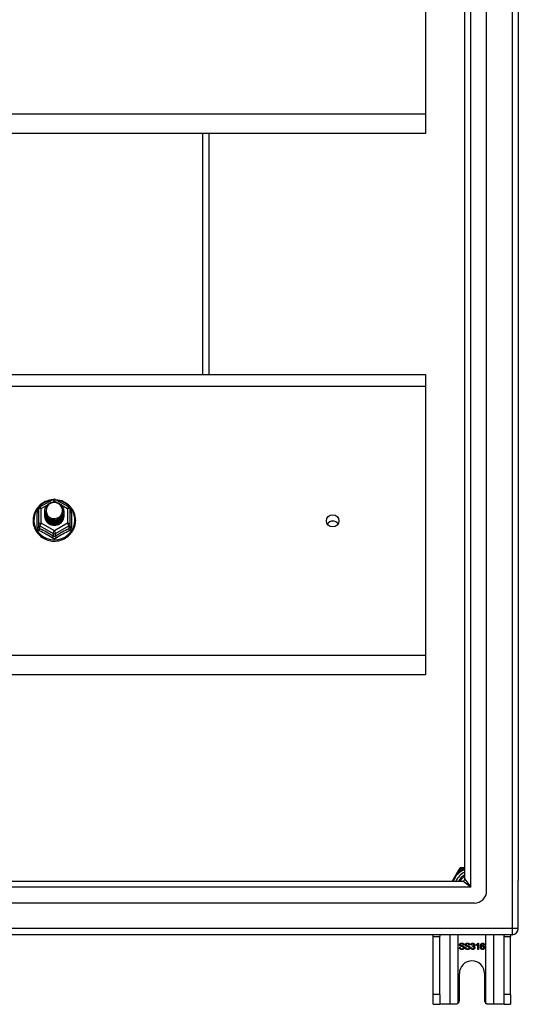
# Model space of a CAD drawing. Header units: inches. Extents: x 88 to 220, y 64 to 96.
# Tile 26 of 31: x 212 to 220, y 64 to 80. Entities that reach past the tile are written whole.
import ezdxf

# ---------------------------------------------------------------- set-up
doc = ezdxf.new("R2010")
doc.units = ezdxf.units.IN
doc.header["$MEASUREMENT"] = 0
doc.layers.add('Visible Edges(ANSI)', color=7, linetype='Continuous', lineweight=25)
doc.layers.add('Visible Tangent Edges(ANSI)', color=7, linetype='Continuous', lineweight=25)

msp = doc.modelspace()

# ---------------------------------------------------------------- linework, layer by layer
at = {"layer": 'Visible Edges(ANSI)'}
for p, q in [((219.587, 65.644), (219.587, 94.226)), ((220.099, 94.061), (220.099, 65.809)), ((219.233, 65.832), (219.233, 94.038)), ((218.599, 82.55), (218.599, 78.199)), ((218.599, 78.199), (218.599, 77.885)), ((218.599, 77.885), (154.965, 77.885)), ((215.099, 73.987), (215.099, 77.885)), ((154.965, 73.987), (218.599, 73.987)), ((218.599, 73.987), (218.599, 73.8)), ((218.599, 73.8), (218.599, 69.449)), ((212.365, 71.849), (212.579, 71.969)), ((212.618, 71.969), (212.832, 71.849)), ((212.345, 71.815), (212.345, 71.575)), ((212.445, 71.784), (212.445, 71.784)), ((212.752, 71.777), (212.752, 71.778)), ((212.853, 71.575), (212.853, 71.815)), ((212.445, 71.771), (212.445, 71.771)), ((212.445, 71.759), (212.445, 71.759)), ((212.445, 71.746), (212.445, 71.746)), ((212.445, 71.733), (212.445, 71.734)), ((212.445, 71.721), (212.445, 71.721)), ((212.445, 71.708), (212.445, 71.709)), ((212.752, 71.765), (212.752, 71.765)), ((212.752, 71.752), (212.752, 71.753)), ((212.752, 71.74), (212.752, 71.74)), ((212.752, 71.727), (212.752, 71.728)), ((212.752, 71.715), (212.752, 71.715)), ((212.345, 71.575), (212.345, 71.53)), ((212.581, 71.562), (212.579, 71.553)), ((212.853, 71.53), (212.853, 71.575)), ((218.599, 69.449), (218.599, 69.135)), ((218.599, 69.135), (154.965, 69.135)), ((219.133, 65.976), (219.032, 65.801)), ((219.151, 66.008), (219.133, 65.976)), ((219.205, 66.018), (219.168, 66.018)), ((219.233, 66.018), (219.205, 66.018)), ((154.996, 65.801), (219.202, 65.801)), ((220.099, 65.034), (220.099, 65.809)), ((219.39, 65.447), (154.807, 65.447)), ((220, 64.935), (154.965, 64.935)), ((218.724, 64.904), (218.724, 64.935)), ((218.829, 64.935), (218.829, 64.904)), ((219.869, 64.904), (219.869, 64.935)), ((219.974, 64.935), (219.974, 64.904)), ((218.724, 63.966), (218.724, 64.904)), ((218.829, 63.966), (218.829, 64.904)), ((219.345, 64.77), (219.332, 64.772)), ((219.418, 64.761), (219.418, 64.773)), ((219.443, 64.698), (219.443, 64.776)), ((219.447, 64.798), (219.455, 64.798)), ((219.455, 64.798), (219.455, 64.698)), ((219.55, 64.773), (219.538, 64.772)), ((219.869, 63.966), (219.869, 64.904)), ((219.974, 63.966), (219.974, 64.904)), ((219.145, 64.73), (219.158, 64.731)), ((219.222, 64.769), (219.209, 64.768)), ((219.238, 64.73), (219.251, 64.731)), ((219.315, 64.769), (219.302, 64.768)), ((219.331, 64.724), (219.344, 64.726)), ((219.356, 64.745), (219.357, 64.756)), ((219.455, 64.698), (219.443, 64.698)), ((219.146, 63.872), (219.146, 64.31)), ((219.552, 64.31), (219.552, 63.872)), ((218.724, 63.81), (218.724, 63.966)), ((218.829, 63.966), (218.829, 63.81)), ((219.869, 63.81), (219.869, 63.966)), ((219.974, 63.966), (219.974, 63.81)), ((218.724, 63.81), (218.829, 63.81)), ((218.993, 63.81), (218.829, 63.81)), ((219.084, 63.81), (218.993, 63.81)), ((219.705, 63.81), (219.614, 63.81)), ((219.869, 63.81), (219.705, 63.81)), ((219.869, 63.81), (219.974, 63.81))]:
    msp.add_line(p, q, dxfattribs=at)
at = {"layer": 'Visible Edges(ANSI)', "flags": 128}
for points in [[(212.573, 71.965), (212.548, 71.962), (212.523, 71.958), (212.499, 71.952), (212.476, 71.944), (212.453, 71.935), (212.43, 71.923), (212.409, 71.911), (212.389, 71.897), (212.369, 71.881), (212.351, 71.865), (212.335, 71.847), (212.319, 71.828), (212.305, 71.808), (212.293, 71.786), (212.282, 71.765), (212.273, 71.742), (212.266, 71.719), (212.26, 71.695), (212.256, 71.671), (212.254, 71.647), (212.254, 71.623), (212.255, 71.598), (212.259, 71.574), (212.264, 71.55), (212.271, 71.527), (212.279, 71.504), (212.29, 71.482), (212.302, 71.461), (212.315, 71.44), (212.33, 71.421), (212.347, 71.403), (212.364, 71.386), (212.383, 71.37), (212.403, 71.355), (212.424, 71.342), (212.446, 71.331), (212.469, 71.321), (212.493, 71.313), (212.517, 71.306), (212.541, 71.301), (212.566, 71.298), (212.591, 71.297), (212.616, 71.297), (212.64, 71.299), (212.665, 71.303), (212.689, 71.308), (212.713, 71.316), (212.736, 71.324), (212.759, 71.335), (212.781, 71.347), (212.801, 71.36), (212.821, 71.375), (212.84, 71.392), (212.857, 71.409), (212.873, 71.428), (212.887, 71.448), (212.9, 71.468), (212.912, 71.49), (212.921, 71.512), (212.929, 71.535), (212.936, 71.559), (212.94, 71.583), (212.943, 71.607), (212.944, 71.631)], [(212.944, 71.631), (212.942, 71.663), (212.938, 71.694), (212.93, 71.724), (212.92, 71.754), (212.907, 71.782), (212.891, 71.81), (212.872, 71.835), (212.851, 71.859), (212.828, 71.881), (212.803, 71.901), (212.777, 71.918), (212.748, 71.933), (212.719, 71.945), (212.688, 71.955), (212.657, 71.961), (212.625, 71.965)], [(212.466, 71.71), (212.45, 71.749), (212.445, 71.79), (212.453, 71.831), (212.473, 71.868), (212.503, 71.898), (212.541, 71.919), (212.583, 71.929), (212.627, 71.926), (212.668, 71.912), (212.704, 71.887), (212.731, 71.854), (212.748, 71.814), (212.752, 71.771), (212.744, 71.729), (212.724, 71.691), (212.694, 71.66), (212.657, 71.638), (212.614, 71.627), (212.57, 71.628), (212.529, 71.641), (212.493, 71.665), (212.466, 71.697), (212.45, 71.736), (212.445, 71.778)], [(212.445, 71.784), (212.445, 71.779), (212.445, 71.775), (212.446, 71.77), (212.446, 71.766), (212.447, 71.761), (212.448, 71.757), (212.449, 71.752), (212.45, 71.748), (212.451, 71.744), (212.452, 71.74), (212.454, 71.735), (212.455, 71.731), (212.457, 71.727), (212.459, 71.723), (212.461, 71.719), (212.463, 71.715), (212.465, 71.711), (212.468, 71.707), (212.47, 71.703), (212.473, 71.7), (212.476, 71.696), (212.479, 71.692), (212.482, 71.689), (212.485, 71.686)], [(212.445, 71.771), (212.446, 71.752), (212.45, 71.733), (212.457, 71.715), (212.466, 71.698), (212.477, 71.682), (212.49, 71.668), (212.505, 71.655), (212.522, 71.645), (212.54, 71.636), (212.559, 71.63), (212.579, 71.627), (212.599, 71.626), (212.619, 71.627), (212.638, 71.631), (212.657, 71.638), (212.675, 71.647), (212.692, 71.658), (212.707, 71.671), (212.72, 71.686), (212.732, 71.702), (212.741, 71.72), (212.747, 71.738), (212.751, 71.758), (212.752, 71.777)], [(212.483, 71.855), (212.482, 71.852), (212.48, 71.85), (212.479, 71.847), (212.478, 71.845), (212.477, 71.842), (212.476, 71.839), (212.475, 71.837), (212.474, 71.834), (212.473, 71.831), (212.473, 71.829), (212.472, 71.826), (212.471, 71.823), (212.471, 71.82), (212.47, 71.818), (212.47, 71.815), (212.47, 71.812), (212.469, 71.809), (212.469, 71.807), (212.469, 71.804), (212.469, 71.801), (212.469, 71.798), (212.469, 71.795), (212.469, 71.793), (212.469, 71.79)], [(212.469, 71.79), (212.469, 71.787), (212.469, 71.784), (212.469, 71.781), (212.469, 71.779), (212.469, 71.776), (212.469, 71.773), (212.469, 71.77), (212.47, 71.767), (212.47, 71.765), (212.471, 71.762), (212.471, 71.759), (212.472, 71.756), (212.472, 71.754), (212.473, 71.751), (212.474, 71.748), (212.474, 71.745), (212.475, 71.743), (212.476, 71.74), (212.477, 71.737), (212.478, 71.735), (212.479, 71.732), (212.481, 71.73), (212.482, 71.727), (212.483, 71.725)], [(212.485, 71.686), (212.507, 71.667), (212.534, 71.653), (212.562, 71.644), (212.592, 71.641), (212.622, 71.643), (212.651, 71.651), (212.677, 71.665), (212.701, 71.684), (212.719, 71.707), (212.733, 71.733), (212.741, 71.761), (212.743, 71.79), (212.738, 71.819), (212.727, 71.847), (212.711, 71.871), (212.69, 71.892), (212.665, 71.908), (212.637, 71.918), (212.607, 71.922), (212.577, 71.92), (212.548, 71.912), (212.522, 71.898), (212.5, 71.879), (212.483, 71.855)], [(212.752, 71.771), (212.752, 71.751), (212.748, 71.731), (212.742, 71.712), (212.734, 71.693), (212.723, 71.676), (212.709, 71.661), (212.694, 71.647), (212.677, 71.636), (212.659, 71.626), (212.639, 71.619), (212.619, 71.615), (212.599, 71.614), (212.578, 71.615), (212.558, 71.618), (212.538, 71.625), (212.52, 71.633), (212.503, 71.645), (212.488, 71.658), (212.475, 71.673), (212.464, 71.689), (212.455, 71.707), (212.449, 71.726), (212.446, 71.745), (212.445, 71.765)], [(212.445, 71.759), (212.446, 71.739), (212.45, 71.721), (212.457, 71.702), (212.466, 71.685), (212.477, 71.669), (212.49, 71.655), (212.505, 71.643), (212.522, 71.632), (212.54, 71.624), (212.559, 71.618), (212.579, 71.614), (212.599, 71.613), (212.619, 71.615), (212.638, 71.619), (212.657, 71.625), (212.675, 71.634), (212.692, 71.645), (212.707, 71.658), (212.72, 71.673), (212.732, 71.689), (212.741, 71.707), (212.747, 71.726), (212.751, 71.745), (212.752, 71.765)], [(212.752, 71.759), (212.752, 71.739), (212.748, 71.719), (212.742, 71.699), (212.734, 71.681), (212.723, 71.664), (212.709, 71.648), (212.694, 71.635), (212.677, 71.623), (212.659, 71.614), (212.639, 71.607), (212.619, 71.603), (212.599, 71.601), (212.578, 71.602), (212.558, 71.606), (212.538, 71.612), (212.52, 71.621), (212.503, 71.632), (212.488, 71.645), (212.475, 71.66), (212.464, 71.677), (212.455, 71.695), (212.449, 71.713), (212.446, 71.733), (212.445, 71.752)], [(212.445, 71.746), (212.446, 71.727), (212.45, 71.708), (212.457, 71.69), (212.466, 71.673), (212.477, 71.657), (212.49, 71.643), (212.505, 71.63), (212.522, 71.619), (212.54, 71.611), (212.559, 71.605), (212.579, 71.602), (212.599, 71.601), (212.619, 71.602), (212.638, 71.606), (212.657, 71.613), (212.675, 71.622), (212.692, 71.633), (212.707, 71.646), (212.72, 71.661), (212.732, 71.677), (212.741, 71.695), (212.747, 71.713), (212.751, 71.733), (212.752, 71.752)], [(212.752, 71.746), (212.752, 71.726), (212.748, 71.706), (212.742, 71.687), (212.734, 71.668), (212.723, 71.651), (212.709, 71.636), (212.694, 71.622), (212.677, 71.61), (212.659, 71.601), (212.639, 71.594), (212.619, 71.59), (212.599, 71.588), (212.578, 71.59), (212.558, 71.593), (212.538, 71.6), (212.52, 71.608), (212.503, 71.619), (212.488, 71.633), (212.475, 71.648), (212.464, 71.664), (212.455, 71.682), (212.449, 71.701), (212.446, 71.72), (212.445, 71.74)], [(212.445, 71.733), (212.446, 71.714), (212.45, 71.696), (212.457, 71.677), (212.466, 71.66), (212.477, 71.644), (212.49, 71.63), (212.505, 71.617), (212.522, 71.607), (212.54, 71.599), (212.559, 71.593), (212.579, 71.589), (212.599, 71.588), (212.619, 71.59), (212.638, 71.594), (212.657, 71.6), (212.675, 71.609), (212.692, 71.62), (212.707, 71.633), (212.72, 71.648), (212.732, 71.664), (212.741, 71.682), (212.747, 71.701), (212.751, 71.72), (212.752, 71.74)], [(212.752, 71.734), (212.752, 71.713), (212.748, 71.694), (212.742, 71.674), (212.734, 71.656), (212.723, 71.639), (212.709, 71.623), (212.694, 71.609), (212.677, 71.598), (212.659, 71.589), (212.639, 71.582), (212.619, 71.578), (212.599, 71.576), (212.578, 71.577), (212.558, 71.581), (212.538, 71.587), (212.52, 71.596), (212.503, 71.607), (212.488, 71.62), (212.475, 71.635), (212.464, 71.652), (212.455, 71.67), (212.449, 71.688), (212.446, 71.708), (212.445, 71.727)], [(212.445, 71.721), (212.446, 71.702), (212.45, 71.683), (212.457, 71.665), (212.466, 71.648), (212.477, 71.632), (212.49, 71.617), (212.505, 71.605), (212.522, 71.594), (212.54, 71.586), (212.559, 71.58), (212.579, 71.577), (212.599, 71.576), (212.619, 71.577), (212.638, 71.581), (212.657, 71.588), (212.675, 71.596), (212.692, 71.608), (212.707, 71.621), (212.72, 71.635), (212.732, 71.652), (212.741, 71.67), (212.747, 71.688), (212.751, 71.708), (212.752, 71.727)], [(212.752, 71.721), (212.752, 71.701), (212.748, 71.681), (212.742, 71.662), (212.734, 71.643), (212.723, 71.626), (212.709, 71.611), (212.694, 71.597), (212.677, 71.585), (212.659, 71.576), (212.639, 71.569), (212.619, 71.565), (212.599, 71.563), (212.578, 71.564), (212.558, 71.568), (212.538, 71.575), (212.52, 71.583), (212.503, 71.594), (212.488, 71.608), (212.475, 71.623), (212.464, 71.639), (212.455, 71.657), (212.449, 71.676), (212.446, 71.695), (212.445, 71.715)], [(212.445, 71.708), (212.446, 71.689), (212.45, 71.67), (212.457, 71.652), (212.466, 71.635), (212.477, 71.619), (212.49, 71.605), (212.505, 71.592), (212.522, 71.582), (212.54, 71.574), (212.559, 71.568), (212.579, 71.564), (212.599, 71.563), (212.619, 71.565), (212.638, 71.569), (212.657, 71.575), (212.675, 71.584), (212.692, 71.595), (212.707, 71.608), (212.72, 71.623), (212.732, 71.639), (212.741, 71.657), (212.747, 71.676), (212.751, 71.695), (212.752, 71.715)], [(212.579, 71.553), (212.571, 71.555), (212.563, 71.557), (212.555, 71.559), (212.547, 71.561), (212.54, 71.564), (212.532, 71.568), (212.525, 71.571), (212.518, 71.575), (212.511, 71.58), (212.504, 71.585), (212.498, 71.59), (212.492, 71.595), (212.487, 71.601), (212.481, 71.607), (212.476, 71.613), (212.471, 71.619), (212.467, 71.626), (212.463, 71.633), (212.46, 71.64), (212.457, 71.648), (212.454, 71.655), (212.452, 71.663), (212.45, 71.67), (212.448, 71.678)], [(212.483, 71.725), (212.482, 71.724), (212.482, 71.723), (212.481, 71.723), (212.48, 71.722), (212.48, 71.722), (212.479, 71.721), (212.478, 71.72), (212.477, 71.72), (212.477, 71.719), (212.476, 71.719), (212.475, 71.718), (212.475, 71.717), (212.474, 71.717), (212.473, 71.716), (212.472, 71.716), (212.472, 71.715), (212.471, 71.714), (212.47, 71.714), (212.47, 71.713), (212.469, 71.713), (212.468, 71.712), (212.467, 71.711), (212.467, 71.711), (212.466, 71.71)], [(219.149, 64.772), (219.149, 64.774), (219.149, 64.776), (219.15, 64.777), (219.15, 64.779), (219.151, 64.781), (219.151, 64.783), (219.152, 64.784), (219.153, 64.786), (219.154, 64.788), (219.156, 64.789), (219.157, 64.79), (219.159, 64.792), (219.16, 64.793), (219.162, 64.794), (219.164, 64.795), (219.166, 64.796), (219.168, 64.797), (219.17, 64.797), (219.172, 64.798), (219.175, 64.799), (219.177, 64.799), (219.179, 64.799), (219.182, 64.799), (219.184, 64.799)], [(219.163, 64.75), (219.162, 64.751), (219.161, 64.751), (219.16, 64.752), (219.159, 64.753), (219.158, 64.753), (219.157, 64.754), (219.156, 64.755), (219.155, 64.756), (219.154, 64.757), (219.154, 64.758), (219.153, 64.758), (219.152, 64.759), (219.152, 64.76), (219.151, 64.761), (219.151, 64.762), (219.151, 64.763), (219.15, 64.764), (219.15, 64.765), (219.15, 64.766), (219.149, 64.767), (219.149, 64.768), (219.149, 64.77), (219.149, 64.771), (219.149, 64.772)], [(219.185, 64.788), (219.183, 64.788), (219.181, 64.788), (219.179, 64.787), (219.177, 64.787), (219.176, 64.787), (219.174, 64.787), (219.173, 64.786), (219.172, 64.786), (219.17, 64.785), (219.169, 64.785), (219.168, 64.784), (219.167, 64.783), (219.166, 64.783), (219.166, 64.782), (219.165, 64.781), (219.164, 64.78), (219.164, 64.779), (219.163, 64.778), (219.163, 64.778), (219.162, 64.777), (219.162, 64.776), (219.162, 64.775), (219.162, 64.774), (219.162, 64.773)], [(219.162, 64.773), (219.162, 64.772), (219.162, 64.772), (219.162, 64.771), (219.162, 64.771), (219.162, 64.771), (219.162, 64.77), (219.162, 64.77), (219.162, 64.769), (219.162, 64.769), (219.162, 64.769), (219.162, 64.768), (219.163, 64.768), (219.163, 64.767), (219.163, 64.767), (219.163, 64.767), (219.163, 64.766), (219.164, 64.766), (219.164, 64.766), (219.164, 64.765), (219.164, 64.765), (219.165, 64.765), (219.165, 64.764), (219.165, 64.764), (219.166, 64.764)], [(219.184, 64.799), (219.187, 64.799), (219.19, 64.799), (219.192, 64.799), (219.195, 64.798), (219.197, 64.798), (219.199, 64.797), (219.202, 64.797), (219.204, 64.796), (219.206, 64.795), (219.208, 64.794), (219.21, 64.793), (219.211, 64.791), (219.213, 64.79), (219.214, 64.789), (219.216, 64.787), (219.217, 64.785), (219.218, 64.783), (219.219, 64.782), (219.22, 64.78), (219.221, 64.778), (219.221, 64.776), (219.221, 64.774), (219.222, 64.772), (219.222, 64.769)], [(219.209, 64.768), (219.209, 64.77), (219.209, 64.772), (219.208, 64.773), (219.208, 64.774), (219.208, 64.776), (219.207, 64.777), (219.206, 64.778), (219.206, 64.779), (219.205, 64.78), (219.204, 64.781), (219.203, 64.782), (219.202, 64.783), (219.201, 64.784), (219.2, 64.784), (219.199, 64.785), (219.198, 64.786), (219.196, 64.786), (219.195, 64.786), (219.193, 64.787), (219.192, 64.787), (219.19, 64.787), (219.188, 64.788), (219.187, 64.788), (219.185, 64.788)], [(219.242, 64.772), (219.242, 64.774), (219.242, 64.776), (219.243, 64.777), (219.243, 64.779), (219.244, 64.781), (219.245, 64.783), (219.245, 64.784), (219.246, 64.786), (219.248, 64.788), (219.249, 64.789), (219.25, 64.79), (219.252, 64.792), (219.253, 64.793), (219.255, 64.794), (219.257, 64.795), (219.259, 64.796), (219.261, 64.797), (219.263, 64.797), (219.266, 64.798), (219.268, 64.799), (219.27, 64.799), (219.273, 64.799), (219.275, 64.799), (219.277, 64.799)], [(219.256, 64.75), (219.255, 64.751), (219.254, 64.751), (219.253, 64.752), (219.252, 64.753), (219.251, 64.753), (219.25, 64.754), (219.249, 64.755), (219.248, 64.756), (219.248, 64.757), (219.247, 64.758), (219.246, 64.758), (219.246, 64.759), (219.245, 64.76), (219.245, 64.761), (219.244, 64.762), (219.244, 64.763), (219.243, 64.764), (219.243, 64.765), (219.243, 64.766), (219.243, 64.767), (219.242, 64.768), (219.242, 64.77), (219.242, 64.771), (219.242, 64.772)], [(219.278, 64.788), (219.276, 64.788), (219.274, 64.788), (219.272, 64.787), (219.271, 64.787), (219.269, 64.787), (219.268, 64.787), (219.266, 64.786), (219.265, 64.786), (219.264, 64.785), (219.262, 64.785), (219.261, 64.784), (219.26, 64.783), (219.26, 64.783), (219.259, 64.782), (219.258, 64.781), (219.257, 64.78), (219.257, 64.779), (219.256, 64.778), (219.256, 64.778), (219.256, 64.777), (219.255, 64.776), (219.255, 64.775), (219.255, 64.774), (219.255, 64.773)], [(219.255, 64.773), (219.255, 64.772), (219.255, 64.772), (219.255, 64.771), (219.255, 64.771), (219.255, 64.771), (219.255, 64.77), (219.255, 64.77), (219.255, 64.769), (219.255, 64.769), (219.256, 64.769), (219.256, 64.768), (219.256, 64.768), (219.256, 64.767), (219.256, 64.767), (219.256, 64.767), (219.257, 64.766), (219.257, 64.766), (219.257, 64.766), (219.257, 64.765), (219.258, 64.765), (219.258, 64.765), (219.258, 64.764), (219.258, 64.764), (219.259, 64.764)], [(219.277, 64.799), (219.28, 64.799), (219.283, 64.799), (219.285, 64.799), (219.288, 64.798), (219.29, 64.798), (219.293, 64.797), (219.295, 64.797), (219.297, 64.796), (219.299, 64.795), (219.301, 64.794), (219.303, 64.793), (219.305, 64.791), (219.306, 64.79), (219.308, 64.789), (219.309, 64.787), (219.31, 64.785), (219.311, 64.783), (219.312, 64.782), (219.313, 64.78), (219.314, 64.778), (219.314, 64.776), (219.315, 64.774), (219.315, 64.772), (219.315, 64.769)], [(219.302, 64.768), (219.302, 64.77), (219.302, 64.772), (219.302, 64.773), (219.301, 64.774), (219.301, 64.776), (219.3, 64.777), (219.3, 64.778), (219.299, 64.779), (219.298, 64.78), (219.297, 64.781), (219.296, 64.782), (219.296, 64.783), (219.294, 64.784), (219.293, 64.784), (219.292, 64.785), (219.291, 64.786), (219.29, 64.786), (219.288, 64.786), (219.287, 64.787), (219.285, 64.787), (219.283, 64.787), (219.282, 64.788), (219.28, 64.788), (219.278, 64.788)], [(219.332, 64.772), (219.333, 64.774), (219.333, 64.776), (219.334, 64.778), (219.335, 64.78), (219.335, 64.781), (219.336, 64.783), (219.337, 64.785), (219.338, 64.786), (219.339, 64.787), (219.34, 64.789), (219.341, 64.79), (219.343, 64.791), (219.344, 64.792), (219.346, 64.793), (219.347, 64.794), (219.348, 64.795), (219.35, 64.796), (219.352, 64.796), (219.353, 64.797), (219.355, 64.797), (219.357, 64.798), (219.359, 64.798), (219.361, 64.798), (219.363, 64.798)], [(219.363, 64.788), (219.362, 64.788), (219.361, 64.788), (219.359, 64.788), (219.358, 64.787), (219.357, 64.787), (219.356, 64.787), (219.355, 64.786), (219.354, 64.786), (219.353, 64.785), (219.353, 64.785), (219.352, 64.784), (219.351, 64.783), (219.35, 64.783), (219.349, 64.782), (219.349, 64.781), (219.348, 64.78), (219.348, 64.779), (219.347, 64.778), (219.346, 64.777), (219.346, 64.775), (219.346, 64.774), (219.345, 64.773), (219.345, 64.771), (219.345, 64.77)], [(219.359, 64.756), (219.36, 64.756), (219.361, 64.756), (219.363, 64.756), (219.364, 64.756), (219.365, 64.756), (219.366, 64.757), (219.367, 64.757), (219.369, 64.757), (219.37, 64.758), (219.371, 64.758), (219.372, 64.759), (219.373, 64.76), (219.374, 64.76), (219.375, 64.761), (219.376, 64.762), (219.376, 64.763), (219.377, 64.764), (219.378, 64.765), (219.378, 64.766), (219.379, 64.767), (219.379, 64.768), (219.379, 64.77), (219.379, 64.771), (219.379, 64.772)], [(219.363, 64.798), (219.365, 64.798), (219.367, 64.798), (219.369, 64.798), (219.37, 64.797), (219.372, 64.797), (219.374, 64.796), (219.376, 64.795), (219.378, 64.794), (219.379, 64.794), (219.381, 64.793), (219.382, 64.792), (219.384, 64.79), (219.385, 64.789), (219.386, 64.788), (219.387, 64.786), (219.388, 64.785), (219.389, 64.783), (219.39, 64.782), (219.39, 64.78), (219.391, 64.779), (219.391, 64.777), (219.392, 64.775), (219.392, 64.774), (219.392, 64.772)], [(219.379, 64.772), (219.379, 64.773), (219.379, 64.775), (219.379, 64.776), (219.379, 64.777), (219.378, 64.778), (219.378, 64.779), (219.378, 64.779), (219.377, 64.78), (219.377, 64.781), (219.376, 64.782), (219.375, 64.783), (219.375, 64.784), (219.374, 64.784), (219.373, 64.785), (219.372, 64.785), (219.371, 64.786), (219.37, 64.786), (219.369, 64.787), (219.368, 64.787), (219.367, 64.787), (219.366, 64.788), (219.365, 64.788), (219.364, 64.788), (219.363, 64.788)], [(219.392, 64.772), (219.392, 64.771), (219.392, 64.77), (219.392, 64.769), (219.391, 64.768), (219.391, 64.767), (219.391, 64.766), (219.391, 64.765), (219.39, 64.764), (219.39, 64.763), (219.389, 64.762), (219.389, 64.761), (219.388, 64.76), (219.388, 64.759), (219.387, 64.759), (219.386, 64.758), (219.386, 64.757), (219.385, 64.756), (219.384, 64.755), (219.383, 64.755), (219.382, 64.754), (219.381, 64.754), (219.38, 64.753), (219.379, 64.752), (219.378, 64.752)], [(219.418, 64.773), (219.42, 64.774), (219.422, 64.775), (219.423, 64.775), (219.425, 64.776), (219.426, 64.777), (219.428, 64.778), (219.429, 64.779), (219.431, 64.78), (219.432, 64.781), (219.434, 64.782), (219.435, 64.783), (219.436, 64.785), (219.437, 64.786), (219.439, 64.787), (219.44, 64.788), (219.441, 64.789), (219.442, 64.79), (219.443, 64.791), (219.444, 64.793), (219.444, 64.794), (219.445, 64.795), (219.446, 64.796), (219.447, 64.797), (219.447, 64.798)], [(219.443, 64.776), (219.442, 64.775), (219.441, 64.774), (219.44, 64.774), (219.44, 64.773), (219.439, 64.772), (219.438, 64.772), (219.437, 64.771), (219.436, 64.77), (219.435, 64.77), (219.433, 64.769), (219.432, 64.768), (219.431, 64.767), (219.43, 64.767), (219.429, 64.766), (219.428, 64.765), (219.427, 64.765), (219.425, 64.764), (219.424, 64.764), (219.423, 64.763), (219.422, 64.763), (219.421, 64.762), (219.42, 64.762), (219.419, 64.761), (219.418, 64.761)], [(219.486, 64.744), (219.486, 64.747), (219.486, 64.749), (219.486, 64.751), (219.486, 64.754), (219.486, 64.756), (219.487, 64.758), (219.487, 64.76), (219.487, 64.762), (219.488, 64.764), (219.488, 64.766), (219.488, 64.768), (219.489, 64.769), (219.489, 64.771), (219.49, 64.773), (219.49, 64.774), (219.491, 64.776), (219.491, 64.778), (219.492, 64.779), (219.493, 64.78), (219.493, 64.782), (219.494, 64.783), (219.495, 64.784), (219.496, 64.785), (219.497, 64.787)], [(219.497, 64.787), (219.498, 64.787), (219.498, 64.788), (219.499, 64.789), (219.5, 64.79), (219.501, 64.791), (219.502, 64.792), (219.503, 64.792), (219.504, 64.793), (219.505, 64.794), (219.506, 64.794), (219.507, 64.795), (219.508, 64.795), (219.509, 64.796), (219.51, 64.796), (219.511, 64.796), (219.512, 64.797), (219.513, 64.797), (219.514, 64.797), (219.516, 64.798), (219.517, 64.798), (219.518, 64.798), (219.519, 64.798), (219.521, 64.798), (219.522, 64.798)], [(219.511, 64.785), (219.51, 64.784), (219.509, 64.783), (219.508, 64.782), (219.507, 64.781), (219.506, 64.78), (219.506, 64.779), (219.505, 64.778), (219.504, 64.777), (219.504, 64.776), (219.503, 64.775), (219.502, 64.774), (219.502, 64.772), (219.501, 64.771), (219.501, 64.769), (219.5, 64.768), (219.5, 64.766), (219.499, 64.764), (219.499, 64.762), (219.499, 64.76), (219.499, 64.758), (219.498, 64.756), (219.498, 64.754), (219.498, 64.752), (219.498, 64.749)], [(219.521, 64.788), (219.521, 64.788), (219.52, 64.788), (219.52, 64.788), (219.519, 64.788), (219.519, 64.788), (219.518, 64.788), (219.518, 64.788), (219.517, 64.788), (219.517, 64.787), (219.516, 64.787), (219.516, 64.787), (219.516, 64.787), (219.515, 64.787), (219.515, 64.787), (219.514, 64.787), (219.514, 64.786), (219.514, 64.786), (219.513, 64.786), (219.513, 64.786), (219.512, 64.786), (219.512, 64.785), (219.512, 64.785), (219.511, 64.785), (219.511, 64.785)], [(219.533, 64.783), (219.533, 64.783), (219.533, 64.784), (219.532, 64.784), (219.532, 64.784), (219.531, 64.785), (219.531, 64.785), (219.53, 64.785), (219.53, 64.786), (219.529, 64.786), (219.529, 64.786), (219.528, 64.786), (219.528, 64.787), (219.527, 64.787), (219.527, 64.787), (219.526, 64.787), (219.526, 64.787), (219.525, 64.787), (219.525, 64.788), (219.524, 64.788), (219.524, 64.788), (219.523, 64.788), (219.522, 64.788), (219.522, 64.788), (219.521, 64.788)], [(219.522, 64.798), (219.524, 64.798), (219.526, 64.798), (219.528, 64.798), (219.529, 64.797), (219.531, 64.797), (219.533, 64.796), (219.534, 64.796), (219.536, 64.795), (219.537, 64.794), (219.539, 64.793), (219.54, 64.792), (219.541, 64.791), (219.542, 64.79), (219.544, 64.789), (219.545, 64.788), (219.546, 64.786), (219.546, 64.785), (219.547, 64.783), (219.548, 64.782), (219.549, 64.78), (219.549, 64.779), (219.55, 64.777), (219.55, 64.775), (219.55, 64.773)], [(219.538, 64.772), (219.538, 64.773), (219.538, 64.773), (219.538, 64.774), (219.538, 64.774), (219.537, 64.775), (219.537, 64.775), (219.537, 64.776), (219.537, 64.776), (219.537, 64.777), (219.537, 64.777), (219.536, 64.778), (219.536, 64.778), (219.536, 64.779), (219.536, 64.779), (219.536, 64.78), (219.535, 64.78), (219.535, 64.78), (219.535, 64.781), (219.535, 64.781), (219.534, 64.781), (219.534, 64.782), (219.534, 64.782), (219.534, 64.782), (219.533, 64.783)], [(219.188, 64.696), (219.185, 64.696), (219.181, 64.696), (219.178, 64.696), (219.175, 64.697), (219.173, 64.697), (219.17, 64.698), (219.167, 64.699), (219.165, 64.7), (219.163, 64.701), (219.161, 64.702), (219.159, 64.703), (219.157, 64.705), (219.155, 64.706), (219.154, 64.708), (219.152, 64.71), (219.151, 64.712), (219.15, 64.714), (219.148, 64.716), (219.148, 64.718), (219.147, 64.72), (219.146, 64.723), (219.146, 64.725), (219.145, 64.727), (219.145, 64.73)], [(219.158, 64.731), (219.158, 64.729), (219.158, 64.727), (219.159, 64.726), (219.159, 64.724), (219.16, 64.722), (219.16, 64.721), (219.161, 64.72), (219.162, 64.718), (219.163, 64.717), (219.164, 64.716), (219.165, 64.715), (219.166, 64.714), (219.167, 64.713), (219.169, 64.712), (219.17, 64.711), (219.172, 64.711), (219.174, 64.71), (219.175, 64.709), (219.177, 64.709), (219.179, 64.708), (219.181, 64.708), (219.183, 64.708), (219.185, 64.708), (219.187, 64.708)], [(219.2, 64.739), (219.2, 64.739), (219.199, 64.739), (219.198, 64.74), (219.197, 64.74), (219.195, 64.74), (219.194, 64.741), (219.192, 64.741), (219.191, 64.742), (219.189, 64.742), (219.187, 64.743), (219.185, 64.743), (219.183, 64.744), (219.18, 64.744), (219.178, 64.745), (219.176, 64.745), (219.174, 64.746), (219.172, 64.746), (219.171, 64.747), (219.169, 64.748), (219.168, 64.748), (219.166, 64.749), (219.165, 64.749), (219.164, 64.75), (219.163, 64.75)], [(219.166, 64.764), (219.166, 64.763), (219.167, 64.763), (219.168, 64.762), (219.17, 64.761), (219.171, 64.761), (219.173, 64.76), (219.174, 64.76), (219.176, 64.759), (219.178, 64.759), (219.181, 64.758), (219.183, 64.757), (219.186, 64.757), (219.188, 64.756), (219.191, 64.755), (219.193, 64.755), (219.195, 64.754), (219.197, 64.754), (219.199, 64.753), (219.201, 64.753), (219.203, 64.752), (219.204, 64.752), (219.206, 64.751), (219.207, 64.751), (219.208, 64.75)], [(219.187, 64.708), (219.189, 64.708), (219.191, 64.708), (219.193, 64.708), (219.194, 64.708), (219.196, 64.709), (219.198, 64.709), (219.199, 64.709), (219.201, 64.71), (219.202, 64.711), (219.203, 64.711), (219.205, 64.712), (219.206, 64.713), (219.207, 64.713), (219.208, 64.714), (219.209, 64.715), (219.209, 64.716), (219.21, 64.717), (219.211, 64.718), (219.211, 64.719), (219.211, 64.72), (219.212, 64.721), (219.212, 64.722), (219.212, 64.724), (219.212, 64.725)], [(219.225, 64.726), (219.225, 64.724), (219.225, 64.722), (219.224, 64.72), (219.224, 64.718), (219.223, 64.716), (219.222, 64.714), (219.221, 64.713), (219.22, 64.711), (219.219, 64.709), (219.218, 64.708), (219.216, 64.706), (219.215, 64.705), (219.213, 64.703), (219.211, 64.702), (219.209, 64.701), (219.207, 64.7), (219.205, 64.699), (219.203, 64.698), (219.2, 64.697), (219.198, 64.697), (219.196, 64.696), (219.193, 64.696), (219.191, 64.696), (219.188, 64.696)], [(219.212, 64.725), (219.212, 64.726), (219.212, 64.726), (219.212, 64.727), (219.212, 64.728), (219.212, 64.728), (219.211, 64.729), (219.211, 64.73), (219.211, 64.731), (219.211, 64.731), (219.21, 64.732), (219.21, 64.732), (219.209, 64.733), (219.209, 64.734), (219.208, 64.734), (219.208, 64.735), (219.207, 64.735), (219.207, 64.736), (219.206, 64.736), (219.205, 64.737), (219.204, 64.737), (219.203, 64.738), (219.202, 64.738), (219.201, 64.738), (219.2, 64.739)], [(219.208, 64.75), (219.209, 64.75), (219.211, 64.749), (219.212, 64.748), (219.213, 64.747), (219.214, 64.747), (219.215, 64.746), (219.216, 64.745), (219.217, 64.744), (219.218, 64.743), (219.219, 64.742), (219.22, 64.741), (219.221, 64.74), (219.221, 64.739), (219.222, 64.738), (219.223, 64.737), (219.223, 64.736), (219.223, 64.735), (219.224, 64.733), (219.224, 64.732), (219.224, 64.731), (219.225, 64.73), (219.225, 64.729), (219.225, 64.727), (219.225, 64.726)], [(219.281, 64.696), (219.278, 64.696), (219.275, 64.696), (219.272, 64.696), (219.269, 64.697), (219.266, 64.697), (219.263, 64.698), (219.261, 64.699), (219.258, 64.7), (219.256, 64.701), (219.254, 64.702), (219.252, 64.703), (219.25, 64.705), (219.248, 64.706), (219.247, 64.708), (219.245, 64.71), (219.244, 64.712), (219.243, 64.714), (219.242, 64.716), (219.241, 64.718), (219.24, 64.72), (219.239, 64.723), (219.239, 64.725), (219.239, 64.727), (219.238, 64.73)], [(219.251, 64.731), (219.251, 64.729), (219.252, 64.727), (219.252, 64.726), (219.252, 64.724), (219.253, 64.722), (219.254, 64.721), (219.254, 64.72), (219.255, 64.718), (219.256, 64.717), (219.257, 64.716), (219.258, 64.715), (219.259, 64.714), (219.261, 64.713), (219.262, 64.712), (219.263, 64.711), (219.265, 64.711), (219.267, 64.71), (219.269, 64.709), (219.271, 64.709), (219.272, 64.708), (219.274, 64.708), (219.276, 64.708), (219.278, 64.708), (219.281, 64.708)], [(219.294, 64.739), (219.293, 64.739), (219.292, 64.739), (219.291, 64.74), (219.29, 64.74), (219.289, 64.74), (219.287, 64.741), (219.286, 64.741), (219.284, 64.742), (219.282, 64.742), (219.28, 64.743), (219.278, 64.743), (219.276, 64.744), (219.273, 64.744), (219.271, 64.745), (219.269, 64.745), (219.267, 64.746), (219.266, 64.746), (219.264, 64.747), (219.262, 64.748), (219.261, 64.748), (219.26, 64.749), (219.258, 64.749), (219.257, 64.75), (219.256, 64.75)], [(219.259, 64.764), (219.26, 64.763), (219.26, 64.763), (219.261, 64.762), (219.263, 64.761), (219.264, 64.761), (219.266, 64.76), (219.268, 64.76), (219.269, 64.759), (219.272, 64.759), (219.274, 64.758), (219.276, 64.757), (219.279, 64.757), (219.281, 64.756), (219.284, 64.755), (219.286, 64.755), (219.289, 64.754), (219.291, 64.754), (219.293, 64.753), (219.294, 64.753), (219.296, 64.752), (219.297, 64.752), (219.299, 64.751), (219.3, 64.751), (219.301, 64.75)], [(219.318, 64.726), (219.318, 64.724), (219.318, 64.722), (219.317, 64.72), (219.317, 64.718), (219.316, 64.716), (219.316, 64.714), (219.315, 64.713), (219.314, 64.711), (219.312, 64.709), (219.311, 64.708), (219.31, 64.706), (219.308, 64.705), (219.306, 64.703), (219.304, 64.702), (219.302, 64.701), (219.3, 64.7), (219.298, 64.699), (219.296, 64.698), (219.294, 64.697), (219.291, 64.697), (219.289, 64.696), (219.286, 64.696), (219.284, 64.696), (219.281, 64.696)], [(219.281, 64.708), (219.282, 64.708), (219.284, 64.708), (219.286, 64.708), (219.288, 64.708), (219.289, 64.709), (219.291, 64.709), (219.292, 64.709), (219.294, 64.71), (219.295, 64.711), (219.297, 64.711), (219.298, 64.712), (219.299, 64.713), (219.3, 64.713), (219.301, 64.714), (219.302, 64.715), (219.303, 64.716), (219.303, 64.717), (219.304, 64.718), (219.304, 64.719), (219.305, 64.72), (219.305, 64.721), (219.305, 64.722), (219.305, 64.724), (219.305, 64.725)], [(219.305, 64.725), (219.305, 64.726), (219.305, 64.726), (219.305, 64.727), (219.305, 64.728), (219.305, 64.728), (219.305, 64.729), (219.304, 64.73), (219.304, 64.731), (219.304, 64.731), (219.303, 64.732), (219.303, 64.732), (219.303, 64.733), (219.302, 64.734), (219.302, 64.734), (219.301, 64.735), (219.3, 64.735), (219.3, 64.736), (219.299, 64.736), (219.298, 64.737), (219.297, 64.737), (219.297, 64.738), (219.296, 64.738), (219.295, 64.738), (219.294, 64.739)], [(219.301, 64.75), (219.303, 64.75), (219.304, 64.749), (219.305, 64.748), (219.306, 64.747), (219.308, 64.747), (219.309, 64.746), (219.31, 64.745), (219.311, 64.744), (219.312, 64.743), (219.312, 64.742), (219.313, 64.741), (219.314, 64.74), (219.315, 64.739), (219.315, 64.738), (219.316, 64.737), (219.316, 64.736), (219.317, 64.735), (219.317, 64.733), (219.317, 64.732), (219.318, 64.731), (219.318, 64.73), (219.318, 64.729), (219.318, 64.727), (219.318, 64.726)], [(219.363, 64.696), (219.361, 64.696), (219.359, 64.696), (219.357, 64.696), (219.355, 64.697), (219.353, 64.697), (219.351, 64.698), (219.349, 64.699), (219.347, 64.699), (219.346, 64.7), (219.344, 64.701), (219.343, 64.703), (219.341, 64.704), (219.34, 64.705), (219.338, 64.707), (219.337, 64.708), (219.336, 64.71), (219.335, 64.711), (219.334, 64.713), (219.334, 64.715), (219.333, 64.716), (219.332, 64.718), (219.332, 64.72), (219.332, 64.722), (219.331, 64.724)], [(219.344, 64.726), (219.344, 64.724), (219.344, 64.722), (219.345, 64.721), (219.345, 64.719), (219.346, 64.718), (219.346, 64.717), (219.347, 64.716), (219.348, 64.714), (219.348, 64.713), (219.349, 64.712), (219.35, 64.711), (219.351, 64.711), (219.352, 64.71), (219.352, 64.709), (219.353, 64.709), (219.354, 64.708), (219.355, 64.708), (219.356, 64.707), (219.357, 64.707), (219.358, 64.707), (219.36, 64.706), (219.361, 64.706), (219.362, 64.706), (219.363, 64.706)], [(219.364, 64.746), (219.364, 64.746), (219.364, 64.746), (219.363, 64.746), (219.363, 64.746), (219.363, 64.746), (219.362, 64.746), (219.362, 64.746), (219.362, 64.746), (219.361, 64.746), (219.361, 64.746), (219.361, 64.746), (219.36, 64.746), (219.36, 64.746), (219.36, 64.746), (219.359, 64.746), (219.359, 64.746), (219.358, 64.746), (219.358, 64.746), (219.358, 64.746), (219.357, 64.745), (219.357, 64.745), (219.356, 64.745), (219.356, 64.745), (219.356, 64.745)], [(219.357, 64.756), (219.357, 64.756), (219.357, 64.756), (219.357, 64.756), (219.357, 64.756), (219.357, 64.756), (219.357, 64.756), (219.358, 64.756), (219.358, 64.756), (219.358, 64.756), (219.358, 64.756), (219.358, 64.756), (219.358, 64.756), (219.358, 64.756), (219.358, 64.756), (219.358, 64.756), (219.358, 64.756), (219.358, 64.756), (219.358, 64.756), (219.358, 64.756), (219.359, 64.756), (219.359, 64.756), (219.359, 64.756), (219.359, 64.756), (219.359, 64.756)], [(219.397, 64.727), (219.397, 64.725), (219.396, 64.723), (219.396, 64.721), (219.396, 64.719), (219.395, 64.717), (219.394, 64.715), (219.393, 64.713), (219.392, 64.712), (219.391, 64.71), (219.39, 64.708), (219.389, 64.707), (219.387, 64.705), (219.386, 64.704), (219.384, 64.702), (219.382, 64.701), (219.38, 64.7), (219.378, 64.699), (219.376, 64.698), (219.374, 64.698), (219.372, 64.697), (219.37, 64.697), (219.368, 64.696), (219.365, 64.696), (219.363, 64.696)], [(219.363, 64.706), (219.365, 64.706), (219.366, 64.706), (219.367, 64.706), (219.369, 64.707), (219.37, 64.707), (219.371, 64.708), (219.372, 64.708), (219.373, 64.709), (219.375, 64.709), (219.376, 64.71), (219.377, 64.711), (219.378, 64.712), (219.379, 64.713), (219.38, 64.714), (219.38, 64.715), (219.381, 64.716), (219.382, 64.718), (219.382, 64.719), (219.383, 64.72), (219.383, 64.721), (219.383, 64.723), (219.384, 64.724), (219.384, 64.726), (219.384, 64.727)], [(219.384, 64.727), (219.384, 64.728), (219.384, 64.73), (219.383, 64.731), (219.383, 64.732), (219.383, 64.733), (219.382, 64.735), (219.382, 64.736), (219.381, 64.737), (219.381, 64.738), (219.38, 64.739), (219.379, 64.74), (219.378, 64.741), (219.377, 64.742), (219.376, 64.743), (219.375, 64.743), (219.374, 64.744), (219.373, 64.745), (219.372, 64.745), (219.371, 64.745), (219.369, 64.746), (219.368, 64.746), (219.367, 64.746), (219.366, 64.746), (219.364, 64.746)], [(219.378, 64.752), (219.38, 64.751), (219.381, 64.751), (219.382, 64.751), (219.384, 64.75), (219.385, 64.749), (219.386, 64.749), (219.387, 64.748), (219.388, 64.747), (219.389, 64.746), (219.39, 64.745), (219.391, 64.744), (219.392, 64.743), (219.393, 64.742), (219.393, 64.741), (219.394, 64.74), (219.395, 64.739), (219.395, 64.737), (219.396, 64.736), (219.396, 64.735), (219.396, 64.733), (219.396, 64.732), (219.397, 64.73), (219.397, 64.729), (219.397, 64.727)], [(219.521, 64.696), (219.518, 64.696), (219.516, 64.696), (219.513, 64.697), (219.511, 64.697), (219.509, 64.698), (219.507, 64.699), (219.505, 64.7), (219.503, 64.701), (219.501, 64.702), (219.499, 64.704), (219.497, 64.705), (219.496, 64.707), (219.494, 64.709), (219.493, 64.711), (219.491, 64.714), (219.49, 64.716), (219.489, 64.719), (219.488, 64.722), (219.488, 64.725), (219.487, 64.729), (219.487, 64.732), (219.486, 64.736), (219.486, 64.74), (219.486, 64.744)], [(219.498, 64.749), (219.499, 64.75), (219.5, 64.751), (219.501, 64.752), (219.501, 64.753), (219.502, 64.754), (219.503, 64.755), (219.504, 64.756), (219.505, 64.757), (219.506, 64.757), (219.507, 64.758), (219.508, 64.759), (219.509, 64.759), (219.51, 64.76), (219.511, 64.76), (219.512, 64.761), (219.513, 64.761), (219.515, 64.761), (219.516, 64.762), (219.517, 64.762), (219.518, 64.762), (219.519, 64.762), (219.52, 64.762), (219.521, 64.762), (219.523, 64.762)], [(219.52, 64.752), (219.519, 64.752), (219.517, 64.751), (219.516, 64.751), (219.515, 64.751), (219.514, 64.751), (219.512, 64.75), (219.511, 64.75), (219.51, 64.749), (219.509, 64.748), (219.508, 64.747), (219.507, 64.747), (219.506, 64.746), (219.505, 64.745), (219.504, 64.744), (219.503, 64.742), (219.503, 64.741), (219.502, 64.74), (219.502, 64.739), (219.501, 64.737), (219.501, 64.736), (219.5, 64.735), (219.5, 64.733), (219.5, 64.732), (219.5, 64.73)], [(219.5, 64.73), (219.5, 64.728), (219.5, 64.727), (219.5, 64.725), (219.501, 64.724), (219.501, 64.722), (219.502, 64.721), (219.502, 64.719), (219.503, 64.718), (219.504, 64.716), (219.504, 64.715), (219.505, 64.714), (219.506, 64.713), (219.507, 64.712), (219.508, 64.711), (219.509, 64.71), (219.51, 64.709), (219.512, 64.708), (219.513, 64.708), (219.514, 64.707), (219.515, 64.707), (219.517, 64.706), (219.518, 64.706), (219.519, 64.706), (219.52, 64.706)], [(219.539, 64.729), (219.539, 64.731), (219.539, 64.733), (219.539, 64.734), (219.539, 64.736), (219.538, 64.737), (219.538, 64.739), (219.538, 64.74), (219.537, 64.741), (219.536, 64.742), (219.536, 64.744), (219.535, 64.745), (219.534, 64.746), (219.533, 64.747), (219.532, 64.747), (219.531, 64.748), (219.53, 64.749), (219.529, 64.75), (219.528, 64.75), (219.527, 64.751), (219.525, 64.751), (219.524, 64.751), (219.523, 64.751), (219.521, 64.752), (219.52, 64.752)], [(219.52, 64.706), (219.522, 64.706), (219.523, 64.706), (219.524, 64.706), (219.525, 64.707), (219.527, 64.707), (219.528, 64.708), (219.529, 64.708), (219.53, 64.709), (219.531, 64.71), (219.532, 64.71), (219.533, 64.711), (219.534, 64.712), (219.535, 64.713), (219.536, 64.715), (219.536, 64.716), (219.537, 64.717), (219.538, 64.718), (219.538, 64.72), (219.538, 64.721), (219.539, 64.723), (219.539, 64.724), (219.539, 64.726), (219.539, 64.728), (219.539, 64.729)], [(219.552, 64.73), (219.552, 64.728), (219.552, 64.725), (219.552, 64.723), (219.551, 64.721), (219.55, 64.719), (219.55, 64.717), (219.549, 64.715), (219.548, 64.713), (219.547, 64.711), (219.546, 64.709), (219.545, 64.707), (219.543, 64.705), (219.542, 64.704), (219.54, 64.703), (219.539, 64.701), (219.537, 64.7), (219.535, 64.699), (219.533, 64.698), (219.531, 64.698), (219.529, 64.697), (219.527, 64.697), (219.525, 64.696), (219.523, 64.696), (219.521, 64.696)], [(219.523, 64.762), (219.525, 64.762), (219.526, 64.762), (219.528, 64.762), (219.53, 64.761), (219.532, 64.761), (219.534, 64.76), (219.536, 64.759), (219.537, 64.758), (219.539, 64.757), (219.54, 64.756), (219.542, 64.755), (219.543, 64.753), (219.545, 64.752), (219.546, 64.75), (219.547, 64.749), (219.548, 64.747), (219.549, 64.745), (219.55, 64.743), (219.551, 64.741), (219.551, 64.739), (219.552, 64.737), (219.552, 64.735), (219.552, 64.732), (219.552, 64.73)], [(219.127, 63.828), (219.126, 63.827), (219.125, 63.826), (219.123, 63.824), (219.121, 63.823), (219.12, 63.822), (219.118, 63.821), (219.116, 63.819), (219.115, 63.818), (219.113, 63.817), (219.111, 63.816), (219.109, 63.816), (219.107, 63.815), (219.105, 63.814), (219.103, 63.813), (219.101, 63.813), (219.099, 63.812), (219.097, 63.812), (219.095, 63.811), (219.093, 63.811), (219.091, 63.811), (219.089, 63.81), (219.087, 63.81), (219.086, 63.81), (219.084, 63.81)], [(219.614, 63.81), (219.612, 63.81), (219.61, 63.81), (219.608, 63.81), (219.606, 63.811), (219.604, 63.811), (219.602, 63.811), (219.6, 63.812), (219.598, 63.812), (219.596, 63.813), (219.594, 63.813), (219.592, 63.814), (219.59, 63.815), (219.588, 63.816), (219.586, 63.816), (219.585, 63.817), (219.583, 63.818), (219.581, 63.819), (219.579, 63.821), (219.578, 63.822), (219.576, 63.823), (219.574, 63.824), (219.573, 63.826), (219.571, 63.827), (219.57, 63.828)]]:
    msp.add_lwpolyline(points, dxfattribs=at)
at = {"layer": 'Visible Edges(ANSI)'}
for centre, radius, start, end in [((212.599, 71.934), 0.0394, 60.8255, 119.1745), ((212.384, 71.815), 0.0394, 119.1745, 180), ((212.813, 71.815), 0.0394, 0, 60.8255), ((219.349, 65.685), 0.325, 110.9514, 159.0486), ((219.168, 65.998), 0.0197, 90, 150), ((219.349, 65.685), 0.226, 120.8668, 149.1332), ((219.202, 65.832), 0.031, 270, 0), ((219.39, 65.644), 0.197, 270, 0), ((220, 65.034), 0.099, 270, 0), ((219.349, 64.31), 0.203, 0, 180), ((219.084, 63.872), 0.062, 314.9335, 0), ((219.614, 63.872), 0.062, 180, 225.0665)]:
    msp.add_arc(centre, radius, start, end, dxfattribs=at)
for centre, major_axis, start_param, end_param in [((212.599, 71.79), (0.134, 0), 3.671471, 8.899926), ((212.599, 71.705), (-0.158, 0), 6.032414, 9.675269), ((212.599, 71.785), (0.154, 0), 3.669461, 3.875388), ((217.099, 71.524), (-0.1, 0), 3.68386, 5.740918)]:
    msp.add_ellipse(centre, major_axis=major_axis, ratio=0.966998, start_param=start_param, end_param=end_param, dxfattribs=at)
msp.add_ellipse((217.099, 71.625), major_axis=(-0.101, 0), ratio=0.966998, dxfattribs=at)
at = {"layer": 'Visible Tangent Edges(ANSI)'}
for p, q in [((220, 94.836), (220, 65.034)), ((219.332, 65.702), (219.332, 94.168)), ((218.599, 78.199), (154.965, 78.199)), ((215, 73.987), (215, 77.885)), ((154.965, 73.8), (218.599, 73.8)), ((212.567, 71.926), (212.599, 71.944)), ((212.599, 71.944), (212.633, 71.925)), ((212.384, 71.825), (212.482, 71.879)), ((212.384, 71.585), (212.384, 71.825)), ((212.708, 71.883), (212.813, 71.825)), ((212.813, 71.825), (212.813, 71.585)), ((212.321, 71.527), (212.321, 71.754)), ((212.877, 71.754), (212.877, 71.527)), ((212.364, 71.542), (212.579, 71.422)), ((212.364, 71.497), (212.364, 71.542)), ((212.599, 71.465), (212.384, 71.585)), ((212.813, 71.585), (212.599, 71.465)), ((212.618, 71.422), (212.833, 71.542)), ((212.833, 71.542), (212.833, 71.497)), ((212.579, 71.422), (212.579, 71.377)), ((212.618, 71.377), (212.618, 71.422)), ((218.599, 69.449), (154.965, 69.449)), ((219.15, 65.966), (219.133, 65.976)), ((219.15, 65.966), (219.168, 65.998)), ((219.151, 66.008), (219.168, 65.998)), ((219.168, 65.998), (219.168, 66.018)), ((219.168, 65.998), (219.205, 65.998)), ((219.205, 65.998), (219.205, 66.018)), ((219.332, 65.702), (219.202, 65.801)), ((219.233, 65.832), (219.332, 65.702)), ((219.332, 65.702), (154.866, 65.702)), ((220, 65.034), (154.198, 65.034)), ((218.993, 64.935), (218.993, 63.81)), ((219.127, 63.828), (219.127, 64.935)), ((219.57, 64.935), (219.57, 63.828)), ((219.705, 63.81), (219.705, 64.935)), ((220, 65.034), (220, 64.935)), ((220.099, 65.034), (220, 65.034)), ((218.724, 64.904), (218.829, 64.904)), ((219.869, 64.904), (219.974, 64.904)), ((218.829, 63.966), (218.724, 63.966)), ((219.974, 63.966), (219.869, 63.966))]:
    msp.add_line(p, q, dxfattribs=at)
at = {"layer": 'Visible Tangent Edges(ANSI)', "flags": 128}
for points in [[(212.345, 71.807), (212.343, 71.805), (212.341, 71.803), (212.339, 71.802), (212.338, 71.8), (212.336, 71.798), (212.334, 71.796), (212.333, 71.794), (212.332, 71.791), (212.33, 71.789), (212.329, 71.787), (212.328, 71.785), (212.327, 71.783), (212.326, 71.78), (212.325, 71.778), (212.324, 71.776), (212.323, 71.773), (212.323, 71.771), (212.322, 71.769), (212.322, 71.766), (212.321, 71.764), (212.321, 71.762), (212.321, 71.759), (212.321, 71.757), (212.321, 71.754)], [(212.877, 71.754), (212.877, 71.757), (212.877, 71.759), (212.876, 71.762), (212.876, 71.764), (212.876, 71.766), (212.875, 71.769), (212.875, 71.771), (212.874, 71.773), (212.873, 71.776), (212.872, 71.778), (212.872, 71.78), (212.871, 71.783), (212.869, 71.785), (212.868, 71.787), (212.867, 71.789), (212.866, 71.791), (212.864, 71.794), (212.863, 71.796), (212.861, 71.798), (212.86, 71.8), (212.858, 71.802), (212.856, 71.803), (212.854, 71.805), (212.853, 71.807)], [(212.321, 71.527), (212.321, 71.524), (212.321, 71.521), (212.321, 71.517), (212.322, 71.514), (212.322, 71.511), (212.323, 71.508), (212.324, 71.505), (212.325, 71.502), (212.326, 71.499), (212.328, 71.496), (212.329, 71.493), (212.331, 71.49), (212.332, 71.487), (212.334, 71.485), (212.336, 71.482), (212.338, 71.48), (212.34, 71.478), (212.342, 71.475), (212.345, 71.473), (212.347, 71.471), (212.35, 71.469), (212.352, 71.468), (212.355, 71.466), (212.358, 71.465)], [(212.364, 71.497), (212.363, 71.498), (212.362, 71.499), (212.36, 71.5), (212.359, 71.5), (212.358, 71.501), (212.356, 71.502), (212.355, 71.504), (212.354, 71.505), (212.353, 71.506), (212.352, 71.507), (212.351, 71.509), (212.35, 71.51), (212.349, 71.512), (212.348, 71.513), (212.348, 71.515), (212.347, 71.516), (212.347, 71.518), (212.346, 71.52), (212.346, 71.521), (212.345, 71.523), (212.345, 71.525), (212.345, 71.527), (212.345, 71.528), (212.345, 71.53)], [(212.853, 71.53), (212.853, 71.528), (212.852, 71.527), (212.852, 71.525), (212.852, 71.523), (212.852, 71.521), (212.851, 71.52), (212.851, 71.518), (212.85, 71.516), (212.85, 71.515), (212.849, 71.513), (212.848, 71.512), (212.847, 71.51), (212.846, 71.509), (212.845, 71.507), (212.844, 71.506), (212.843, 71.505), (212.842, 71.504), (212.841, 71.502), (212.84, 71.501), (212.839, 71.5), (212.837, 71.5), (212.836, 71.499), (212.834, 71.498), (212.833, 71.497)], [(212.84, 71.465), (212.842, 71.466), (212.845, 71.468), (212.848, 71.469), (212.85, 71.471), (212.853, 71.473), (212.855, 71.475), (212.857, 71.478), (212.859, 71.48), (212.861, 71.482), (212.863, 71.485), (212.865, 71.487), (212.867, 71.49), (212.868, 71.493), (212.87, 71.496), (212.871, 71.499), (212.872, 71.502), (212.873, 71.505), (212.874, 71.508), (212.875, 71.511), (212.876, 71.514), (212.876, 71.517), (212.877, 71.521), (212.877, 71.524), (212.877, 71.527)], [(212.561, 71.351), (212.564, 71.349), (212.567, 71.348), (212.57, 71.347), (212.573, 71.345), (212.576, 71.344), (212.579, 71.343), (212.582, 71.342), (212.586, 71.342), (212.589, 71.341), (212.592, 71.341), (212.595, 71.341), (212.599, 71.34), (212.602, 71.341), (212.605, 71.341), (212.609, 71.341), (212.612, 71.342), (212.615, 71.342), (212.618, 71.343), (212.621, 71.344), (212.624, 71.345), (212.627, 71.347), (212.63, 71.348), (212.633, 71.349), (212.636, 71.351)], [(212.618, 71.377), (212.617, 71.376), (212.615, 71.376), (212.614, 71.375), (212.612, 71.374), (212.611, 71.373), (212.609, 71.373), (212.607, 71.372), (212.606, 71.372), (212.604, 71.372), (212.602, 71.372), (212.6, 71.371), (212.599, 71.371), (212.597, 71.371), (212.595, 71.372), (212.594, 71.372), (212.592, 71.372), (212.59, 71.372), (212.588, 71.373), (212.587, 71.373), (212.585, 71.374), (212.584, 71.375), (212.582, 71.376), (212.58, 71.376), (212.579, 71.377)], [(219.039, 65.801), (219.042, 65.809), (219.046, 65.816), (219.05, 65.824), (219.054, 65.832), (219.058, 65.839), (219.062, 65.847), (219.067, 65.854), (219.071, 65.862), (219.076, 65.869), (219.08, 65.876), (219.085, 65.883), (219.09, 65.89), (219.094, 65.897), (219.099, 65.904), (219.104, 65.911), (219.109, 65.917), (219.114, 65.924), (219.119, 65.93), (219.124, 65.936), (219.129, 65.943), (219.134, 65.949), (219.139, 65.955), (219.144, 65.961), (219.15, 65.966)], [(219.205, 65.998), (219.206, 65.998), (219.207, 65.999), (219.208, 65.999), (219.209, 65.999), (219.21, 65.999), (219.212, 66), (219.213, 66), (219.214, 66), (219.215, 66), (219.216, 66), (219.217, 66.001), (219.219, 66.001), (219.22, 66.001), (219.221, 66.001), (219.222, 66.002), (219.223, 66.002), (219.224, 66.002), (219.225, 66.002), (219.227, 66.002), (219.228, 66.003), (219.229, 66.003), (219.23, 66.003), (219.231, 66.003), (219.233, 66.003)]]:
    msp.add_lwpolyline(points, dxfattribs=at)
at = {"layer": 'Visible Tangent Edges(ANSI)'}
for radius, start, end in [(0.285, 114.01, 155.99), (0.246, 118.1642, 151.8358), (0.344, 114.6913, 125.3087)]:
    msp.add_arc((219.349, 65.685), radius, start, end, dxfattribs=at)
for centre, major_axis, ratio, start_param, end_param in [((212.599, 71.637), (0.331, 0), 0.966998, 1.708073, 7.716705), ((212.599, 71.934), (-0.0192, 0.0344), 0.127392, 4.936728, 6.283185), ((212.599, 71.934), (0.0192, 0.0344), 0.127392, 0, 1.346458), ((212.384, 71.815), (-0.0394, 0), 0.254784, 4.712389, 6.283185), ((212.384, 71.815), (-0.0192, 0.0344), 0.127392, 4.936728, 6.283185), ((212.813, 71.815), (0.0192, 0.0344), 0.127392, 0, 1.346458), ((212.813, 71.815), (0.0394, 0), 0.254784, 0, 1.570796), ((212.305, 71.77), (0.0394, 0), 0.420933, 5.107073, 6.283185), ((212.892, 71.77), (-0.0394, 0), 0.420933, 0, 1.176113), ((212.305, 71.53), (0.0394, 0), 0.080687, 5.107073, 6.283185), ((212.384, 71.575), (-0.0394, 0), 0.254784, 4.712389, 6.283185), ((212.384, 71.575), (-0.0394, 0), 0.966998, 0, 1.047198), ((212.345, 71.464), (0.0178, 0.0351), 0.295528, 4.874003, 6.050115), ((212.46, 71.24), (0.573, -0.342), 0.220649, 1.524932, 1.878631), ((212.384, 71.575), (-0.0192, -0.0344), 0.127392, 4.48805, 6.058847), ((212.472, 71.261), (-0.605, 0.361), 0.220649, 4.666525, 5.020223), ((212.599, 71.455), (-0.0192, -0.0344), 0.127392, 4.48805, 6.058847), ((212.599, 71.455), (0.0192, -0.0344), 0.127392, 0.224339, 1.795135), ((212.726, 71.261), (-0.605, -0.361), 0.220649, 4.404555, 4.758253), ((212.738, 71.24), (0.573, 0.342), 0.220649, 1.262962, 1.61666), ((212.813, 71.575), (0.0394, 0), 0.254784, 0, 1.570796), ((212.813, 71.575), (0.0192, -0.0344), 0.127392, 0.224339, 1.795135), ((212.853, 71.464), (-0.0178, 0.0351), 0.295528, 0.23307, 1.409183), ((212.813, 71.575), (0.0394, 0), 0.966998, 5.235988, 6.283185), ((212.892, 71.53), (-0.0394, 0), 0.080687, 0, 1.176113), ((212.559, 71.344), (0.0205, 0.0336), 0.044718, 0.222707, 1.398819), ((212.599, 71.455), (0.0394, 0), 0.966998, 4.18879, 5.235988), ((212.638, 71.344), (-0.0205, 0.0336), 0.044718, 4.884366, 6.060479)]:
    msp.add_ellipse(centre, major_axis=major_axis, ratio=ratio, start_param=start_param, end_param=end_param, dxfattribs=at)

doc.saveas('drawing.dxf')
